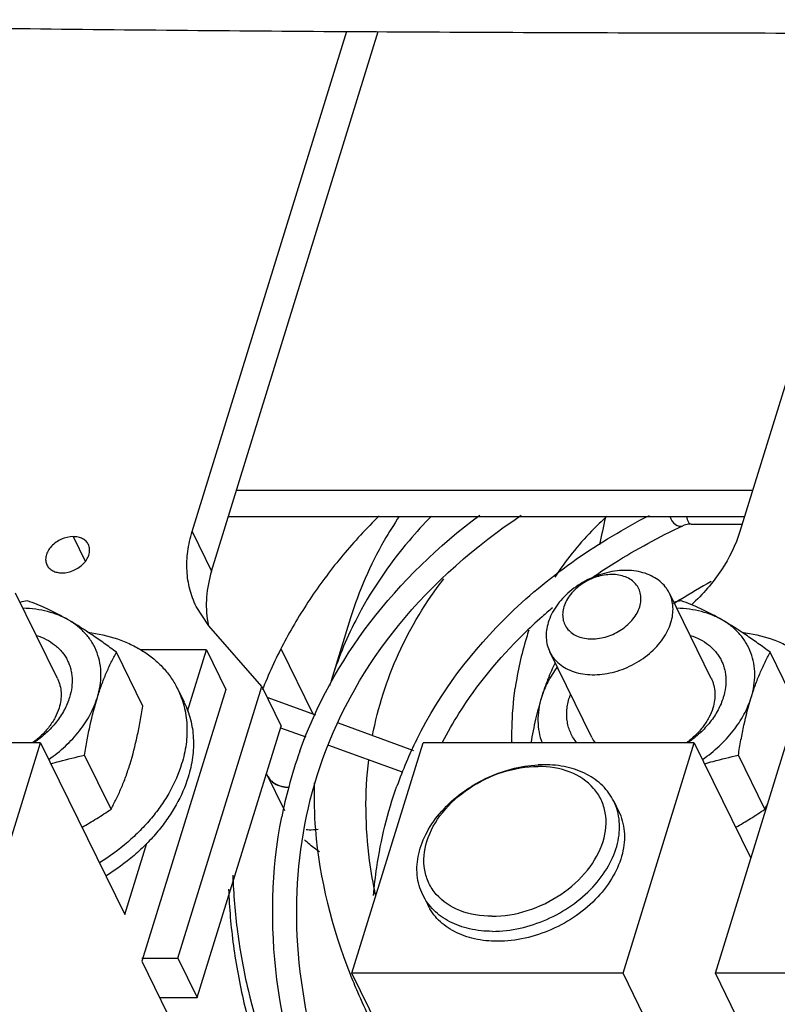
# Model space of a CAD drawing. Header units: inches. Extents: x 0 to 22, y 0 to 17.
# Tile 40 of 71: x 14.959 to 15.277, y 12.814 to 13.228. Entities that reach past the tile are written whole.
import ezdxf

# ---------------------------------------------------------------- set-up
doc = ezdxf.new("R2010")
doc.units = ezdxf.units.IN
doc.header["$LTSCALE"] = 1.21
doc.header["$MEASUREMENT"] = 0
doc.layers.get('0').update_dxf_attribs({"linetype": 'CONTINUOUS'})
doc.layers.add('02___PRT_ALL_AXES', color=7, linetype='CONTINUOUS')

msp = doc.modelspace()

# ---------------------------------------------------------------- linework, layer by layer
at = {"color": 3, "linetype": 'Continuous'}
for p, q in [((15.0312280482, 13.0125782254), (15.0962180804, 13.2228860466)), ((15.3262563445, 13.2221515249), (15.2614932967, 13.0125782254)), ((15.0382713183, 12.9730142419), (15.0328932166, 12.9811135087)), ((15.0604408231, 12.9474382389), (15.0382713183, 12.9730142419)), ((15.0251683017, 12.8332963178), (15.0604408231, 12.9474382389)), ((15.0100808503, 12.8332963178), (15.0251683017, 12.8332963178))]:
    msp.add_line(p, q, dxfattribs=at)
at = {"color": 7, "linetype": 'Continuous'}
for p, q in [((15.0393770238, 12.9959723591), (15.109476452, 13.222814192)), ((15.0499060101, 13.0300441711), (15.2668906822, 13.0300441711)), ((15.0464757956, 13.0189439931), (15.2634604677, 13.0189439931)), ((15.2409810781, 13.0156857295), (15.2624539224, 13.0156868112)), ((14.97460094, 12.9507414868), (14.956974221, 12.9866609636)), ((15.2494718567, 12.9507414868), (15.2318451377, 12.9866609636)), ((15.2362255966, 12.9838333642), (15.2363915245, 12.9839371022)), ((15.0978059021, 12.9762861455), (15.0896371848, 12.9498521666)), ((15.0104763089, 12.9391745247), (14.9993571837, 12.9618329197)), ((15.037261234, 12.9628526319), (15.0094504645, 12.9628526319)), ((15.0292794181, 12.9370234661), (15.037261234, 12.9628526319)), ((15.037261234, 12.9628526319), (15.0454105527, 12.9462460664)), ((15.0686660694, 12.9631049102), (15.082002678, 12.9359277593)), ((15.1991988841, 12.9260710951), (15.1815721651, 12.9619905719)), ((15.2853472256, 12.9391745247), (15.2742281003, 12.9618329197)), ((15.0454105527, 12.9462460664), (15.0100808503, 12.8319191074)), ((15.0604408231, 12.9474382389), (15.0685897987, 12.9308323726)), ((15.0626505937, 12.9429352), (15.0830720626, 12.9355405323)), ((15.092547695, 12.9321093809), (15.1243188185, 12.9206049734)), ((15.0333172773, 12.8166904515), (15.0685897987, 12.9308323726)), ((15.0683289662, 12.930112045), (15.0790663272, 12.9262240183)), ((14.9674564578, 12.9238044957), (14.8534894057, 12.9238044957)), ((14.9375044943, 12.8268799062), (14.9674564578, 12.9238044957)), ((14.9674564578, 12.9238044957), (15.0028845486, 12.8516096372)), ((15.0984083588, 12.8268799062), (15.1283603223, 12.9238044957)), ((15.2423273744, 12.9238044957), (15.1283603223, 12.9238044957)), ((15.2123754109, 12.8268799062), (15.2423273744, 12.9238044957)), ((15.2423273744, 12.9238044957), (15.2661335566, 12.8752925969)), ((15.2511729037, 12.8268799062), (15.2811248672, 12.9238044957)), ((15.0885666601, 12.9227839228), (15.1195654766, 12.9115591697)), ((14.997099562, 12.895887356), (14.9859804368, 12.9185457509)), ((15.2719704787, 12.895887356), (15.2608513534, 12.9185457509)), ((15.0701910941, 12.8951421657), (15.0624410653, 12.910935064)), ((15.0654383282, 12.906984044), (15.0665960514, 12.9062730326)), ((15.0676066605, 12.905816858), (15.068979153, 12.9053819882)), ((15.0701575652, 12.9051463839), (15.0716854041, 12.9049999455)), ((15.2084495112, 12.8992356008), (15.2105082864, 12.895040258)), ((15.0028845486, 12.8516096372), (15.0121597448, 12.881624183)), ((15.1281686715, 12.8598394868), (15.1302274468, 12.8556441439)), ((15.0100808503, 12.8319191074), (15.0263794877, 12.7987059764)), ((15.0251683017, 12.8332963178), (15.0333172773, 12.8166904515)), ((15.1419857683, 12.7380784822), (15.0984083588, 12.8268799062)), ((15.2123754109, 12.8268799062), (15.0984083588, 12.8268799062)), ((15.2559528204, 12.7380784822), (15.2123754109, 12.8268799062)), ((15.3651399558, 12.8268799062), (15.2511729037, 12.8268799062)), ((15.2947503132, 12.7380784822), (15.2511729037, 12.8268799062)), ((15.0175539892, 12.8166904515), (15.0333172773, 12.8166904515))]:
    msp.add_line(p, q, dxfattribs=at)
at = {"color": 9, "linetype": 'Continuous'}
for p, q in [((14.9812247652, 13.0104401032), (14.9862745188, 13.0001497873)), ((15.0312280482, 13.0125782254), (15.0393770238, 12.9959723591)), ((15.1656854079, 12.923906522), (15.1656770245, 12.9243506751))]:
    msp.add_line(p, q, dxfattribs=at)
at = {"color": 7, "linetype": 'Continuous'}
for centre, radius, start, end in [((16.1624946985, 12.8030091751), 0.9814776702, 167.3190157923, 168.0079750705), ((15.3672098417, 12.7743287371), 0.2470811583, 118.4688463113, 121.9686285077), ((15.0018700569, 12.7941149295), 0.1935203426, 101.8997406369, 102.8355640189), ((15.3615681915, 12.7835249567), 0.2362926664, 122.0361934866, 122.7890706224), ((15.2767409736, 12.7941149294), 0.1935203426, 101.899740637, 102.8355640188), ((15.3156052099, 12.8215418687), 0.207211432, 131.4774809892, 134.5190303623), ((15.3207374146, 12.8157851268), 0.2149236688, 129.9650474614, 131.4860897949), ((15.0761397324, 12.981389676), 0.0389744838, 190.0915825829, 192.5033032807), ((15.2429112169, 12.9023851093), 0.1604557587, 152.9888652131, 162.7930662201), ((15.2677177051, 12.938257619), 0.1004492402, 160.8709049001, 162.8271054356), ((15.2409290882, 12.9031000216), 0.1583508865, 162.828002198, 163.657470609), ((15.2469989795, 12.8721780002), 0.2003886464, 158.0377768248, 158.3086750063), ((15.2159199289, 12.9347676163), 0.0273524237, 159.877739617, 162.8210189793), ((15.2850525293, 12.8458934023), 0.1780533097, 153.5684367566, 160.408836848), ((15.2124081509, 12.932561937), 0.0147178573, 206.1688316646, 216.7123417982), ((15.2596213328, 12.8549813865), 0.1944101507, 160.3975332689, 165.0452347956), ((15.1791436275, 12.8650875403), 0.0494750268, 90.012722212, 92.8764046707), ((15.069621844, 12.9131529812), 0.0074234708, 206.1418867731, 209.1821038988), ((15.0696991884, 12.9131977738), 0.0075128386, 209.1927438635, 217.7220638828), ((15.0699620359, 12.9133988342), 0.0078437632, 217.7090465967, 227.3442474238), ((15.0703681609, 12.9138273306), 0.0084340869, 227.2876310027, 234.2314134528), ((15.0713002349, 12.915347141), 0.0102209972, 242.5969519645, 248.8155676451), ((15.2613995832, 12.8545243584), 0.1962461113, 165.0502974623, 168.7923477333), ((15.0720508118, 12.9176805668), 0.0126763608, 255.9768492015, 261.4105928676), ((15.0723123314, 12.9199078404), 0.0149210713, 267.5919379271, 267.9077414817), ((15.1801858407, 12.9460699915), 0.1046074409, 331.3326626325, 332.8533452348)]:
    msp.add_arc(centre, radius, start, end, dxfattribs=at)
at = {"color": 9, "linetype": 'Continuous'}
msp.add_arc((15.3016264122, 12.9278421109), 0.1359211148, 162.8526494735, 172.0126632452, dxfattribs=at)
at = {"color": 7, "linetype": 'Continuous'}
for points, knots in [([(14.7696507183, 13.2277693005), (14.816500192, 13.2264367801), (14.910367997, 13.2245224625), (15.0513487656, 13.2229956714), (15.1926277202, 13.2222766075), (15.3340988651, 13.2220686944), (15.4757285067, 13.2222770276), (15.6175453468, 13.2229975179), (15.75963995, 13.2245281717), (15.8544631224, 13.2264423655), (15.9019350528, 13.2277692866)], [0, 0, 0, 0, 0.1241688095, 0.2487279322, 0.3735209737, 0.4984634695, 0.6235282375, 0.7487411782, 0.8741831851, 1, 1, 1, 1]), ([(15.1097999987, 13.0191811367), (15.1044737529, 13.0139214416), (15.0944121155, 13.003012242), (15.0811347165, 12.9853907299), (15.0699141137, 12.9667879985), (15.063824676, 12.9537490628), (15.0611524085, 12.9471223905)], [0, 0, 0, 0, 0.2565974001, 0.5077955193, 0.7550692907, 1, 1, 1, 1]), ([(15.0764786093, 12.9202044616), (15.0833525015, 12.939503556), (15.104013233, 12.9770484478), (15.134819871, 13.0065775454), (15.1521034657, 13.0194950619)], [0, 0, 0, 0, 0.4870352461, 1, 1, 1, 1]), ([(15.0860130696, 12.9168017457), (15.0932490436, 12.9371206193), (15.1160404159, 12.9767675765), (15.1503341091, 13.0066072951), (15.1695801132, 13.0194466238)], [0, 0, 0, 0, 0.4824765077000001, 1, 1, 1, 1]), ([(15.118290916, 13.0189766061), (15.1160579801, 13.0156482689), (15.1077065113, 13.0022174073), (15.1012944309, 12.987572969), (15.0978090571, 12.9762954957)], [0, 0, 0, 0, 0.2534805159, 1, 1, 1, 1]), ([(15.131797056, 13.0190236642), (15.1285394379, 13.0157074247), (15.1163240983, 13.0023760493), (15.1060545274, 12.9872258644), (15.0999582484, 12.9752582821)], [0, 0, 0, 0, 0.2571208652, 1, 1, 1, 1]), ([(15.1256117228, 12.9251500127), (15.1353953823, 12.9448365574), (15.163718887, 12.9822500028), (15.2022155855, 13.0084406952), (15.2234295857, 13.0193909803)], [0, 0, 0, 0, 0.4793942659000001, 1, 1, 1, 1]), ([(15.2055937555, 13.0190132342), (15.2033845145, 13.0170062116), (15.1952686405, 13.0091857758), (15.1881110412, 13.0003456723), (15.183642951, 12.9933678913)], [0, 0, 0, 0, 0.2648307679, 1, 1, 1, 1]), ([(15.1998053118, 12.9935158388), (15.2027106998, 12.9955179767), (15.2148146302, 13.0034711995), (15.2275952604, 13.0103812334), (15.2375045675, 13.0150450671)], [0, 0, 0, 0, 0.243669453, 1, 1, 1, 1]), ([(15.2409810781, 13.0156857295), (15.240623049, 13.0156857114), (15.2394436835, 13.0156337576), (15.2382511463, 13.0153964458), (15.2375045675, 13.0150450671)], [0, 0, 0, 0, 0.3026032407, 1, 1, 1, 1]), ([(15.0393770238, 12.9959723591), (15.0382828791, 12.9924317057), (15.0368484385, 12.9852995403), (15.0371543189, 12.978008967), (15.0377682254, 12.9745604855)], [0, 0, 0, 0, 0.5140914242, 1, 1, 1, 1]), ([(15.2318450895, 12.98666094), (15.2316090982, 12.9871418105), (15.231081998, 12.9880810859), (15.2298162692, 12.9898495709), (15.2278387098, 12.9918309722), (15.2249514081, 12.9937344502), (15.2216120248, 12.9951399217), (15.217906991, 12.9960168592), (15.2139284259, 12.9963481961), (15.2097741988, 12.9961283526), (15.2055466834, 12.9953644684), (15.2013489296, 12.9940756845), (15.1959547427, 12.9917116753), (15.1910261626, 12.9884651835), (15.1868789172, 12.9844948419), (15.1842894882, 12.9812872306), (15.1822592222, 12.9779022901), (15.1812874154, 12.975518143), (15.1809189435, 12.9743257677)], [0, 0, 0, 0, 0.0253122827, 0.0507705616, 0.1026017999, 0.1565262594, 0.2131995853, 0.2729326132, 0.3357070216, 0.4012223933, 0.4689548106, 0.5382169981, 0.6082166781, 0.7468359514, 0.8140862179, 0.8789720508, 0.9410257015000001, 1, 1, 1, 1]), ([(15.2193615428, 12.9809858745), (15.2196263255, 12.9818427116), (15.2199731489, 12.9835698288), (15.21986569, 12.9861578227), (15.2191065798, 12.9885565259), (15.2177236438, 12.9906542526), (15.2157842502, 12.9923592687), (15.2133785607, 12.9936093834), (15.210605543, 12.9943671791), (15.2075704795, 12.9946125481), (15.2043856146, 12.9943411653), (15.2011685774, 12.9935654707), (15.1980387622, 12.9923153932), (15.195112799, 12.9906378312), (15.1925000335, 12.9885952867), (15.1902981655, 12.9862624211), (15.1885908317, 12.9837258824), (15.1878016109, 12.9818999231), (15.1875191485, 12.9809858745)], [0, 0, 0, 0, 0.0572760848, 0.1114123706, 0.1637294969, 0.215969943, 0.269894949, 0.3268719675, 0.3876416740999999, 0.452291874, 0.5203533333, 0.5909378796, 0.6628811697, 0.7348801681, 0.8056262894, 0.8739383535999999, 0.9388995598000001, 1, 1, 1, 1]), ([(15.2324983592, 12.9743257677), (15.2328272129, 12.9753899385), (15.2333088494, 12.977526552), (15.2334539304, 12.9807465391), (15.232995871, 12.9838310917), (15.2322888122, 12.9857567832), (15.2318450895, 12.98666094)], [0, 0, 0, 0, 0.2644068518, 0.5170933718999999, 0.7609116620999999, 1, 1, 1, 1]), ([(14.9793578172, 12.9753117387), (14.977826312, 12.9761982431), (14.9748292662, 12.9778530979), (14.9703758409, 12.9800525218), (14.9661197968, 12.9819120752), (14.9633277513, 12.9829855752), (14.9619662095, 12.9834765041)], [0, 0, 0, 0, 0.2759564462, 0.5336867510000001, 0.7742938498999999, 1, 1, 1, 1]), ([(15.1875191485, 12.9809858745), (15.1872543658, 12.9801290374), (15.1869075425, 12.9784019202), (15.1870150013, 12.9758139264), (15.1877741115, 12.9734152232), (15.1891570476, 12.9713174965), (15.1910964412, 12.9696124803), (15.1935021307, 12.9683623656), (15.1962751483, 12.96760457), (15.1993102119, 12.967359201), (15.2024950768, 12.9676305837), (15.2057121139, 12.9684062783), (15.2088419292, 12.9696563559), (15.2117678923, 12.9713339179), (15.2143806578, 12.9733764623), (15.2165825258, 12.975709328), (15.2182898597, 12.9782458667), (15.2190790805, 12.9800718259), (15.2193615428, 12.9809858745)], [0, 0, 0, 0, 0.0572760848, 0.1114123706, 0.1637294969, 0.215969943, 0.269894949, 0.3268719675, 0.3876416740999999, 0.452291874, 0.5203533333, 0.5909378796, 0.6628811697, 0.7348801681, 0.8056262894, 0.8739383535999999, 0.9388995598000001, 1, 1, 1, 1]), ([(15.2542287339, 12.9753117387), (15.2526972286, 12.9761982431), (15.2497001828, 12.9778530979), (15.2452467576, 12.9800525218), (15.2409907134, 12.9819120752), (15.2381986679, 12.9829855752), (15.2368371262, 12.9834765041)], [0, 0, 0, 0, 0.2759564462, 0.5336867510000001, 0.7742938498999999, 1, 1, 1, 1]), ([(14.9793578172, 12.9753117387), (14.9779970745, 12.9760993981), (14.9750958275, 12.9775020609), (14.970410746, 12.9790311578), (14.9653781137, 12.9800070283), (14.9619033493, 12.9802749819), (14.9601324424, 12.9803186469)], [0, 0, 0, 0, 0.2351304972, 0.480042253, 0.7350829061, 1, 1, 1, 1]), ([(15.2542287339, 12.9753117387), (15.2528679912, 12.9760993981), (15.2499667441, 12.9775020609), (15.2452816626, 12.9790311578), (15.2402490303, 12.9800070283), (15.236774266, 12.9802749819), (15.235003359, 12.9803186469)], [0, 0, 0, 0, 0.2351304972, 0.480042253, 0.7350829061, 1, 1, 1, 1]), ([(14.9993571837, 12.9618329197), (14.9976589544, 12.9631012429), (14.9942884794, 12.96557386), (14.9876981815, 12.9701840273), (14.9827011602, 12.9733764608), (14.9793578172, 12.9753117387)], [0, 0, 0, 0, 0.2635384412, 0.5196858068, 1, 1, 1, 1]), ([(14.9913649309, 12.9428463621), (14.9918592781, 12.9444460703), (14.9926142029, 12.9476542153), (14.9929927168, 12.9524952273), (14.9925824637, 12.9571808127), (14.9913857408, 12.9616254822), (14.9894218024, 12.9657469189), (14.9867267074, 12.9694684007), (14.9833536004, 12.9727221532), (14.9807426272, 12.9745101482), (14.9793578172, 12.9753117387)], [0, 0, 0, 0, 0.1336815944, 0.2620384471, 0.3861170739, 0.507378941, 0.6275845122, 0.7486122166, 0.8722483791, 1, 1, 1, 1]), ([(15.1809189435, 12.9743257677), (15.1805900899, 12.9732615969), (15.1801084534, 12.9711249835), (15.1799633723, 12.9679049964), (15.1804214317, 12.9648204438), (15.1811284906, 12.9628947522), (15.1815722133, 12.9619905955)], [0, 0, 0, 0, 0.2644068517, 0.517093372, 0.760911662, 1, 1, 1, 1]), ([(15.1815722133, 12.9619905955), (15.1818082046, 12.9615097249), (15.1823353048, 12.9605704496), (15.1836010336, 12.9588019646), (15.185578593, 12.9568205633), (15.1884658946, 12.9549170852), (15.191805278, 12.9535116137), (15.1955103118, 12.9526346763), (15.1994888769, 12.9523033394), (15.203643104, 12.9525231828), (15.2078706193, 12.9532870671), (15.2120683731, 12.954575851), (15.21746256, 12.9569398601), (15.2223911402, 12.960186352), (15.2265383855, 12.9641566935), (15.2291278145, 12.9673643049), (15.2311580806, 12.9707492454), (15.2321298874, 12.9731333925), (15.2324983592, 12.9743257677)], [0, 0, 0, 0, 0.0253122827, 0.0507705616, 0.1026017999, 0.1565262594, 0.2131995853, 0.2729326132, 0.3357070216, 0.4012223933, 0.4689548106, 0.5382169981, 0.6082166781, 0.7468359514, 0.8140862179, 0.8789720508, 0.9410257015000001, 1, 1, 1, 1]), ([(15.2742281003, 12.9618329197), (15.272529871, 12.9631012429), (15.2691593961, 12.96557386), (15.2625690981, 12.9701840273), (15.2575720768, 12.9733764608), (15.2542287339, 12.9753117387)], [0, 0, 0, 0, 0.2635384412, 0.5196858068, 1, 1, 1, 1]), ([(15.2662358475, 12.9428463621), (15.2667301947, 12.9444460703), (15.2674851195, 12.9476542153), (15.2678636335, 12.9524952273), (15.2674533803, 12.9571808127), (15.2662566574, 12.9616254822), (15.264292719, 12.9657469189), (15.261597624, 12.9694684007), (15.258224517, 12.9727221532), (15.2556135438, 12.9745101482), (15.2542287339, 12.9753117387)], [0, 0, 0, 0, 0.1336815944, 0.2620384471, 0.3861170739, 0.507378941, 0.6275845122, 0.7486122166, 0.8722483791, 1, 1, 1, 1]), ([(14.9657602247, 12.968909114), (14.9671674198, 12.9684622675), (14.9698521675, 12.9673717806), (14.9728811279, 12.9654515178), (14.9749691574, 12.9636434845), (14.9763529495, 12.9621743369), (14.9775607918, 12.9605875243), (14.9785853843, 12.9588928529), (14.9794200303, 12.9571006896), (14.980059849, 12.9552223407), (14.9805005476, 12.9532692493), (14.9808229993, 12.9505582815), (14.980703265, 12.9470228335), (14.9800833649, 12.9442348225), (14.9796542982, 12.9428463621)], [0, 0, 0, 0, 0.1336270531, 0.2608534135, 0.3225516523, 0.3832354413, 0.4431837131, 0.5027046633, 0.5621224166, 0.6217667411, 0.6819582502, 0.7429921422, 0.8684721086, 1, 1, 1, 1]), ([(15.1364326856, 12.9240785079), (15.1385853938, 12.9281745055), (15.1480438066, 12.9445241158), (15.1601620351, 12.9592943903), (15.170319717, 12.9692872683)], [0, 0, 0, 0, 0.2451347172, 1, 1, 1, 1]), ([(15.2406311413, 12.968909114), (15.2420383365, 12.9684622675), (15.2447230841, 12.9673717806), (15.2477520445, 12.9654515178), (15.2498400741, 12.9636434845), (15.2512238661, 12.9621743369), (15.2524317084, 12.9605875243), (15.253456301, 12.9588928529), (15.2542909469, 12.9571006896), (15.2549307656, 12.9552223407), (15.2553714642, 12.9532692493), (15.255693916, 12.9505582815), (15.2555741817, 12.9470228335), (15.2549542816, 12.9442348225), (15.2545252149, 12.9428463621)], [0, 0, 0, 0, 0.1336270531, 0.2608534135, 0.3225516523, 0.3832354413, 0.4431837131, 0.5027046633, 0.5621224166, 0.6217667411, 0.6819582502, 0.7429921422, 0.8684721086, 1, 1, 1, 1]), ([(14.9913649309, 12.9428463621), (14.9919157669, 12.9446288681), (14.9930704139, 12.9480709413), (14.9950174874, 12.9529978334), (14.997102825, 12.957558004), (14.9985980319, 12.9604442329), (14.9993571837, 12.9618329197)], [0, 0, 0, 0, 0.2712568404, 0.5275901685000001, 0.76989414, 1, 1, 1, 1]), ([(15.2662358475, 12.9428463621), (15.2667866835, 12.9446288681), (15.2679413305, 12.9480709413), (15.269888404, 12.9529978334), (15.2719737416, 12.957558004), (15.2734689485, 12.9604442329), (15.2742281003, 12.9618329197)], [0, 0, 0, 0, 0.2712568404, 0.5275901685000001, 0.76989414, 1, 1, 1, 1]), ([(15.1838054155, 12.9574470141), (15.1827102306, 12.9551924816), (15.1806032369, 12.9503972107), (15.1788818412, 12.9454503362), (15.1780771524, 12.9428463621)], [0, 0, 0, 0, 0.4790696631, 1, 1, 1, 1]), ([(15.1846475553, 12.9555998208), (15.1831883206, 12.9536128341), (15.1806242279, 12.9495312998), (15.1787661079, 12.9450758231), (15.1780771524, 12.9428463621)], [0, 0, 0, 0, 0.5137295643, 1, 1, 1, 1]), ([(14.9746009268, 12.9507414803), (14.9748224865, 12.950289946), (14.9752200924, 12.9493607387), (14.9758250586, 12.947414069), (14.9762099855, 12.9448264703), (14.9760646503, 12.9416072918), (14.9755830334, 12.9394705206), (14.9752541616, 12.9384062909)], [0, 0, 0, 0, 0.1193586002, 0.2393262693, 0.4830778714, 0.7356628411, 1, 1, 1, 1]), ([(15.2494718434, 12.9507414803), (15.2496934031, 12.950289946), (15.250091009, 12.9493607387), (15.2506959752, 12.947414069), (15.2510809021, 12.9448264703), (15.250935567, 12.9416072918), (15.2504539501, 12.9394705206), (15.2501250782, 12.9384062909)], [0, 0, 0, 0, 0.1193586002, 0.2393262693, 0.4830778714, 0.7356628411, 1, 1, 1, 1]), ([(14.9796542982, 12.9428463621), (14.9790953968, 12.9410377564), (14.9775459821, 12.9374243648), (14.9742074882, 12.9323886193), (14.9699079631, 12.9277369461), (14.9665423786, 12.9250324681), (14.9647460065, 12.923783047)], [0, 0, 0, 0, 0.2307692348, 0.4757649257, 0.7332490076, 1, 1, 1, 1]), ([(14.970912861, 12.9167820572), (14.9733774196, 12.9184859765), (14.977995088, 12.9221771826), (14.9829715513, 12.9275394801), (14.9862801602, 12.9321234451), (14.9890288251, 12.9367124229), (14.9905998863, 12.940370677), (14.9913649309, 12.9428463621)], [0, 0, 0, 0, 0.2667115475, 0.5241701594, 0.6484705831, 0.7693425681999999, 1, 1, 1, 1]), ([(14.9859804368, 12.9185457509), (14.9863231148, 12.9206879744), (14.98704558, 12.9249154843), (14.9886699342, 12.9330572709), (14.9901797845, 12.939011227), (14.9913649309, 12.9428463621)], [0, 0, 0, 0, 0.2613119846, 0.5165027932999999, 1, 1, 1, 1]), ([(15.1780771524, 12.9428463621), (15.1771422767, 12.9398211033), (15.1759042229, 12.9351512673), (15.1745166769, 12.9287760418), (15.1738865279, 12.9254773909), (15.1735853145, 12.9238060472)], [0, 0, 0, 0, 0.4853292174, 0.7396993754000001, 1, 1, 1, 1]), ([(15.1780771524, 12.9428463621), (15.1775740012, 12.9412181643), (15.1768096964, 12.9379525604), (15.1764456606, 12.9330251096), (15.1768992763, 12.9282631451), (15.1777520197, 12.9252352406), (15.1783069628, 12.9237934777)], [0, 0, 0, 0, 0.2636177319, 0.5165690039, 0.7610231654, 1, 1, 1, 1]), ([(15.1929140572, 12.9237830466), (15.1923985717, 12.9244119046), (15.1914504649, 12.925733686), (15.1903033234, 12.9278846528), (15.1894495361, 12.9301736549), (15.1888973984, 12.9325782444), (15.188651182, 12.935075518), (15.1887128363, 12.9376423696), (15.1890810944, 12.9402542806), (15.1895210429, 12.9419831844), (15.189787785, 12.9428463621)], [0, 0, 0, 0, 0.1211123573, 0.2414674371, 0.3620718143, 0.4839184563, 0.6079162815, 0.7348621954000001, 0.8654351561, 1, 1, 1, 1]), ([(15.2545252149, 12.9428463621), (15.2539663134, 12.9410377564), (15.2524168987, 12.9374243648), (15.2490784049, 12.9323886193), (15.2447788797, 12.9277369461), (15.2414132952, 12.9250324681), (15.2396169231, 12.923783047)], [0, 0, 0, 0, 0.2307692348, 0.4757649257, 0.7332490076, 1, 1, 1, 1]), ([(15.2457837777, 12.9167820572), (15.2482483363, 12.9184859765), (15.2528660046, 12.9221771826), (15.257842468, 12.9275394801), (15.2611510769, 12.9321234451), (15.2638997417, 12.9367124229), (15.2654708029, 12.940370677), (15.2662358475, 12.9428463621)], [0, 0, 0, 0, 0.2667115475, 0.5241701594, 0.6484705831, 0.7693425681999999, 1, 1, 1, 1]), ([(15.2608513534, 12.9185457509), (15.2611940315, 12.9206879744), (15.2619164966, 12.9249154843), (15.2635408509, 12.9330572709), (15.2650507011, 12.939011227), (15.2662358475, 12.9428463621)], [0, 0, 0, 0, 0.2613119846, 0.5165027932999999, 1, 1, 1, 1]), ([(14.9752541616, 12.9384062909), (14.974829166, 12.9370310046), (14.9736661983, 12.9342827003), (14.9711785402, 12.930432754), (14.9679814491, 12.926850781), (14.9654779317, 12.924744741), (14.9641403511, 12.9237636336)], [0, 0, 0, 0, 0.2312947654, 0.4762768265, 0.7334569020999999, 1, 1, 1, 1]), ([(15.0050918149, 12.9148739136), (15.0062769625, 12.9187090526), (15.0077868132, 12.9246630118), (15.009411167, 12.9328047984), (15.0101336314, 12.9370323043), (15.0104763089, 12.9391745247)], [0, 0, 0, 0, 0.4834977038, 0.7386883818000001, 1, 1, 1, 1]), ([(15.2501250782, 12.9384062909), (15.2497000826, 12.9370310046), (15.248537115, 12.9342827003), (15.2460494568, 12.930432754), (15.2428523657, 12.926850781), (15.2403488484, 12.924744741), (15.2390112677, 12.9237636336)], [0, 0, 0, 0, 0.2312947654, 0.4762768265, 0.7334569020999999, 1, 1, 1, 1]), ([(14.9718157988, 12.9149345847), (14.972985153, 12.9152925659), (14.9776641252, 12.9166573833), (14.9824083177, 12.9177927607), (14.9859804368, 12.9185457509)], [0, 0, 0, 0, 0.250930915, 1, 1, 1, 1]), ([(14.997099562, 12.895887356), (14.9978587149, 12.8972760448), (14.9993539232, 12.9001622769), (15.0014392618, 12.9047224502), (15.0033863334, 12.9096493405), (15.0045409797, 12.9130914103), (15.0050918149, 12.9148739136)], [0, 0, 0, 0, 0.2301061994, 0.4724103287, 0.7287435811, 1, 1, 1, 1]), ([(15.4175306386, 12.4819077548), (15.3618132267, 12.5038514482), (15.2830162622, 12.5456290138), (15.1943390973, 12.6180267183), (15.1413593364, 12.6761537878), (15.1024617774, 12.737207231), (15.0790958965, 12.7992491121), (15.0723933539, 12.8601939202), (15.0796841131, 12.8990298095), (15.0860130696, 12.9168017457)], [0, 0, 0, 0, 0.3012495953, 0.4427057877, 0.5744877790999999, 0.6951890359, 0.8047865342, 0.9050955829, 1, 1, 1, 1]), ([(15.2084494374, 12.8992355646), (15.2072917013, 12.9015951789), (15.2040541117, 12.906051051), (15.1971265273, 12.9109581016), (15.1885785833, 12.9139462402), (15.1823530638, 12.9145625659), (15.1791326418, 12.9145625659)], [0, 0, 0, 0, 0.2268549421, 0.465048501, 0.7220410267, 1, 1, 1, 1]), ([(15.2466867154, 12.9149345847), (15.2478560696, 12.9152925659), (15.2525350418, 12.9166573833), (15.2572792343, 12.9177927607), (15.2608513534, 12.9185457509)], [0, 0, 0, 0, 0.250930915, 1, 1, 1, 1]), ([(15.1281687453, 12.859839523), (15.1269141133, 12.8623966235), (15.1253151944, 12.8681936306), (15.1260725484, 12.877453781), (15.1297377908, 12.8867260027), (15.1382610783, 12.8985798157), (15.1538799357, 12.9099670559), (15.1690418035, 12.9141190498), (15.1766608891, 12.9145002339)], [0, 0, 0, 0, 0.1018221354, 0.2095230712, 0.3266934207, 0.4538834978, 0.7272901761, 1, 1, 1, 1]), ([(15.1572021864, 12.8508339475), (15.1526536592, 12.8508339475), (15.1439730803, 12.8521391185), (15.1348403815, 12.8581086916), (15.1304930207, 12.8647233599), (15.1280881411, 12.8722835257), (15.1291895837, 12.8831862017), (15.1361513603, 12.8952642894), (15.1473807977, 12.9053152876), (15.161330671, 12.9120670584), (15.1716353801, 12.9138349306), (15.1766709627, 12.9138349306)], [0, 0, 0, 0, 0.1253521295, 0.2358788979, 0.2883215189, 0.3408410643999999, 0.4518909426, 0.5778962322, 0.7170888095, 0.8612251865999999, 1, 1, 1, 1]), ([(15.1572021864, 12.8508339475), (15.162237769, 12.8508339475), (15.1725424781, 12.8526018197), (15.1864923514, 12.8593535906), (15.1977217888, 12.8694045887), (15.2046835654, 12.8814826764), (15.2057850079, 12.8923853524), (15.2033801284, 12.8999455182), (15.1990327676, 12.9065601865), (15.1899000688, 12.9125297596), (15.1812194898, 12.9138349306), (15.1766709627, 12.9138349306)], [0, 0, 0, 0, 0.1387748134, 0.2829111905, 0.4221037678, 0.5481090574, 0.6591589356, 0.7116784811, 0.7641211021, 0.8746478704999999, 1, 1, 1, 1]), ([(15.0717679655, 12.9049967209), (15.0707954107, 12.9050324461), (15.0689210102, 12.9052828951), (15.0667461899, 12.906116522), (15.0652767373, 12.9070649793), (15.0643348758, 12.9078894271), (15.0635483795, 12.9088277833), (15.0631341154, 12.9095230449), (15.0629578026, 12.9098822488)], [0, 0, 0, 0, 0.2763227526, 0.5323599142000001, 0.6537237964, 0.7713845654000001, 0.8863880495, 1, 1, 1, 1]), ([(15.0825426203, 12.9069149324), (15.0823396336, 12.900377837), (15.0830582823, 12.8729879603), (15.0899765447, 12.8459449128), (15.0976109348, 12.8265808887)], [0, 0, 0, 0, 0.2390887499, 1, 1, 1, 1]), ([(15.1074962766, 12.8595619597), (15.1078165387, 12.8635153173), (15.1095765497, 12.8791342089), (15.1133699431, 12.8945271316), (15.1173068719, 12.9055957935)], [0, 0, 0, 0, 0.2524016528, 1, 1, 1, 1]), ([(15.1574855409, 12.8445125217), (15.1652664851, 12.8445125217), (15.1810076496, 12.848220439), (15.1973716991, 12.8595072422), (15.2064577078, 12.8715547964), (15.2104353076, 12.8810691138), (15.2113559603, 12.8906166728), (15.209739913, 12.8966054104), (15.2084494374, 12.8992355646)], [0, 0, 0, 0, 0.2703133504, 0.5444778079, 0.6724732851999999, 0.7902650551, 0.8982215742, 1, 1, 1, 1]), ([(14.9849052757, 12.8882610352), (14.9870077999, 12.889437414), (14.9911298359, 12.8918927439), (14.995133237, 12.8945354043), (14.997099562, 12.895887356)], [0, 0, 0, 0, 0.5023974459, 1, 1, 1, 1]), ([(15.2105086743, 12.8950392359), (15.2117992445, 12.8924091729), (15.2134148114, 12.8864202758), (15.2124937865, 12.8768729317), (15.2085161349, 12.8673587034), (15.1994299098, 12.8553115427), (15.1830661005, 12.8440249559), (15.1673251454, 12.8403171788), (15.1595443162, 12.8403171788)], [0, 0, 0, 0, 0.1017782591, 0.2097357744, 0.3275276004, 0.4555238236, 0.7296873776, 1, 1, 1, 1]), ([(15.2597761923, 12.8882610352), (15.2618787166, 12.889437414), (15.2660007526, 12.8918927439), (15.2700041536, 12.8945354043), (15.2719704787, 12.895887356)], [0, 0, 0, 0, 0.5023974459, 1, 1, 1, 1]), ([(15.0867141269, 12.75279535), (15.0770582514, 12.775539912), (15.0634805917, 12.8217749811), (15.0644577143, 12.8702773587), (15.0688960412, 12.8926678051)], [0, 0, 0, 0, 0.519808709, 1, 1, 1, 1]), ([(15.0847005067, 12.877981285), (15.0841363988, 12.8783557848), (15.081946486, 12.8798772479), (15.0798876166, 12.8815904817), (15.0784587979, 12.8829747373)], [0, 0, 0, 0, 0.2539296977, 1, 1, 1, 1]), ([(15.0465478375, 12.862280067), (15.0468127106, 12.8543480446), (15.0481944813, 12.8382737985), (15.0542764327, 12.8055809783), (15.0623962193, 12.781459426), (15.0691044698, 12.7657109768)], [0, 0, 0, 0, 0.2389271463, 0.4846717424, 1, 1, 1, 1]), ([(15.1574855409, 12.8445125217), (15.1542651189, 12.8445125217), (15.1480395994, 12.8451288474), (15.1394916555, 12.848116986), (15.1325640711, 12.8530240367), (15.1293264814, 12.8574799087), (15.1281687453, 12.859839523)], [0, 0, 0, 0, 0.2779589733, 0.5349514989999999, 0.7731450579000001, 1, 1, 1, 1]), ([(15.1595443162, 12.8403171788), (15.1563238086, 12.8403171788), (15.1500980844, 12.8409336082), (15.1415498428, 12.8439217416), (15.1346221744, 12.8488293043), (15.1313849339, 12.8532855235), (15.130227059, 12.855645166)], [0, 0, 0, 0, 0.2779577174, 0.5349537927, 0.7731446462, 1, 1, 1, 1]), ([(15.0976109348, 12.8265808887), (15.0986002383, 12.824071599), (15.1028098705, 12.8138803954), (15.1076629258, 12.8039578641), (15.1116314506, 12.7966361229)], [0, 0, 0, 0, 0.2446422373, 1, 1, 1, 1])]:
    msp.add_open_spline(points, degree=3, knots=knots, dxfattribs=at)
at = {"color": 9, "linetype": 'Continuous'}
for points, knots in [([(15.2320053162, 13.0189342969), (15.2324592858, 13.0176261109), (15.2337524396, 13.0154314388), (15.2365650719, 13.0146034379), (15.2375045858, 13.0150450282)], [0, 0, 0, 0, 0.5715275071, 1, 1, 1, 1]), ([(15.2391461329, 13.0188979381), (15.2392692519, 13.0180930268), (15.2394946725, 13.0168805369), (15.2405089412, 13.0156854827), (15.2409810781, 13.0156856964)], [0, 0, 0, 0, 0.632980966, 1, 1, 1, 1]), ([(15.1070538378, 12.926829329), (15.1093083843, 12.9386500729), (15.1167484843, 12.9620738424), (15.1295407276, 12.9830302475), (15.1370260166, 12.992760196)], [0, 0, 0, 0, 0.4950179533, 1, 1, 1, 1]), ([(15.1656770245, 12.9243506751), (15.1656441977, 12.9262390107), (15.165656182, 12.9337167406), (15.1662462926, 12.941194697), (15.1670238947, 12.9467289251)], [0, 0, 0, 0, 0.252583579, 1, 1, 1, 1]), ([(15.1083455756, 12.8597925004), (15.1073207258, 12.86459863), (15.1040422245, 12.8833436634), (15.1037495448, 12.9026487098), (15.1054642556, 12.9166579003)], [0, 0, 0, 0, 0.258261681, 1, 1, 1, 1]), ([(15.0791311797, 12.8873493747), (15.0795317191, 12.8872963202), (15.0812012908, 12.8871504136), (15.082891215, 12.8872879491), (15.0841398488, 12.8875228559)], [0, 0, 0, 0, 0.2412776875, 1, 1, 1, 1])]:
    msp.add_open_spline(points, degree=3, knots=knots, dxfattribs=at)
at = {"color": 3, "linetype": 'Continuous'}
for points, knots in [([(14.9812247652, 13.0104401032), (14.979534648, 13.0104401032), (14.9761157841, 13.0096349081), (14.9725613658, 13.0071840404), (14.9705870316, 13.0045681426), (14.9697224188, 13.0025017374), (14.9695212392, 13.0004282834), (14.9698703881, 12.9991268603), (14.9701505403, 12.9985555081)], [0, 0, 0, 0, 0.2703280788, 0.5444553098, 0.6724595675, 0.7902570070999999, 0.8982197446, 1, 1, 1, 1]), ([(14.9875959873, 13.0071057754), (14.9873444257, 13.0076188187), (14.9866421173, 13.0085881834), (14.9851362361, 13.0096564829), (14.9832776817, 13.0103050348), (14.9819243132, 13.0104401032), (14.9812247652, 13.0104401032)], [0, 0, 0, 0, 0.2268663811, 0.4649713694, 0.7222536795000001, 1, 1, 1, 1]), ([(15.0328932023, 12.9811135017), (15.0317611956, 12.983419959), (15.0299582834, 12.9883321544), (15.0287904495, 12.9962005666), (15.0291609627, 13.0044138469), (15.0303893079, 13.0098640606), (15.0312280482, 13.0125782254)], [0, 0, 0, 0, 0.2391069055, 0.4828946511, 0.7356235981, 1, 1, 1, 1]), ([(15.2614932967, 13.0125782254), (15.2597381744, 13.0068986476), (15.2541275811, 12.9956145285), (15.2458803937, 12.9861797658), (15.2411309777, 12.9817972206)], [0, 0, 0, 0, 0.4791288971, 1, 1, 1, 1]), ([(14.9765217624, 12.9952211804), (14.9782118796, 12.9952211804), (14.9816307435, 12.9960263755), (14.9851851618, 12.9984772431), (14.987159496, 13.0010931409), (14.9880241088, 13.0031595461), (14.9882252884, 13.0052330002), (14.9878761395, 13.0065344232), (14.9875959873, 13.0071057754)], [0, 0, 0, 0, 0.2703280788, 0.5444553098, 0.6724595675, 0.7902570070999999, 0.8982197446, 1, 1, 1, 1]), ([(14.9701505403, 12.9985555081), (14.9704021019, 12.9980424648), (14.9711044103, 12.9970731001), (14.9726102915, 12.9960048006), (14.9744688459, 12.9953562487), (14.9758222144, 12.9952211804), (14.9765217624, 12.9952211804)], [0, 0, 0, 0, 0.2268663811, 0.4649713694, 0.7222536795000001, 1, 1, 1, 1]), ([(15.0483256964, 12.8680938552), (15.0485660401, 12.8601033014), (15.049912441, 12.8439066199), (15.055978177, 12.8109551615), (15.0641461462, 12.7866420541), (15.0709062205, 12.7707719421)], [0, 0, 0, 0, 0.23886457, 0.4845754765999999, 1, 1, 1, 1])]:
    msp.add_open_spline(points, degree=3, knots=knots, dxfattribs=at)
at = {"layer": '02___PRT_ALL_AXES', "color": 7, "linetype": 'Continuous'}
msp.add_line((15.0251361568, 12.9463412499), (15.0278597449, 12.9407911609), dxfattribs=at)
for points, knots in [([(14.9874587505, 12.9702602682), (14.9916523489, 12.9697292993), (14.9977990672, 12.9683668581), (15.0053948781, 12.9652910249), (15.0105268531, 12.962473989), (15.0151269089, 12.9591383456), (15.0191446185, 12.9553182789), (15.0225329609, 12.951056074), (15.0243502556, 12.9479428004), (15.025137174, 12.946339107)], [0, 0, 0, 0, 0.2728192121, 0.4025573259, 0.5280174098, 0.6496907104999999, 0.7682865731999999, 0.8847069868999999, 1, 1, 1, 1]), ([(15.2623296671, 12.9702602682), (15.2665232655, 12.9697292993), (15.2726699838, 12.9683668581), (15.2802657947, 12.9652910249), (15.2853977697, 12.962473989), (15.2899978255, 12.9591383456), (15.2940155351, 12.9553182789), (15.2974038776, 12.951056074), (15.2992211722, 12.9479428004), (15.3000080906, 12.946339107)], [0, 0, 0, 0, 0.2728192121, 0.4025573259, 0.5280174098, 0.6496907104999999, 0.7682865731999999, 0.8847069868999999, 1, 1, 1, 1]), ([(15.025137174, 12.946339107), (15.0257023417, 12.9451873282), (15.026716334, 12.9428172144), (15.0278676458, 12.9391106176), (15.0286443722, 12.9352688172), (15.0290429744, 12.9313146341), (15.0290609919, 12.9272695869), (15.0285736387, 12.9217260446), (15.0276414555, 12.9175886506), (15.0268025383, 12.9148739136)], [0, 0, 0, 0, 0.1192903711, 0.2391889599, 0.3602820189, 0.4831057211, 0.6081369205, 0.7358063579, 1, 1, 1, 1]), ([(15.027860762, 12.940789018), (15.0284259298, 12.9396372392), (15.0294399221, 12.9372671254), (15.0305912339, 12.9335605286), (15.0313679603, 12.9297187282), (15.0317665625, 12.9257645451), (15.03178458, 12.9217194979), (15.0312972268, 12.9161759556), (15.0303650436, 12.9120385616), (15.0295261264, 12.9093238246)], [0, 0, 0, 0, 0.1192903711, 0.2391889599, 0.3602820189, 0.4831057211, 0.6081369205, 0.7358063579, 1, 1, 1, 1]), ([(15.0268025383, 12.9148739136), (15.0255564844, 12.9108416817), (15.0229336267, 12.9048920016), (15.018299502, 12.8974889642), (15.0141402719, 12.8920285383), (15.0094037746, 12.8868196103), (15.0023390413, 12.8802368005), (14.9964075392, 12.8759119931), (14.9922402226, 12.873327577)], [0, 0, 0, 0, 0.2296695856, 0.3504827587, 0.4749323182, 0.6026455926, 0.7331472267, 1, 1, 1, 1]), ([(15.0295261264, 12.9093238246), (15.0282800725, 12.9052915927), (15.0256572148, 12.8993419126), (15.0210230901, 12.8919388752), (15.01686386, 12.8864784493), (15.0121273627, 12.8812695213), (15.0050626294, 12.8746867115), (14.9991311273, 12.8703619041), (14.9949638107, 12.867777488)], [0, 0, 0, 0, 0.2296695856, 0.3504827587, 0.4749323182, 0.6026455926, 0.7331472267, 1, 1, 1, 1])]:
    msp.add_open_spline(points, degree=3, knots=knots, dxfattribs=at)

doc.saveas('drawing.dxf')
